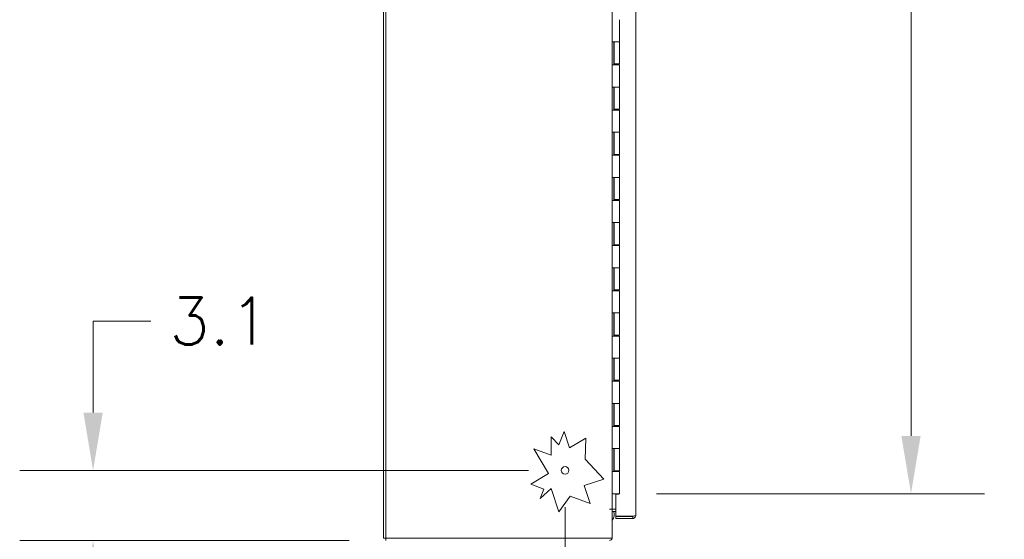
# Model space of a CAD drawing. Header units: inches. Extents: x 14 to 423, y 12 to 263.
# Tile 21 of 124: x 14 to 57, y 128 to 151. Entities that reach past the tile are written whole.
import ezdxf

# ---------------------------------------------------------------- set-up
doc = ezdxf.new("R2010")
doc.units = ezdxf.units.IN
doc.header["$LTSCALE"] = 26
doc.header["$MEASUREMENT"] = 0
doc.layers.add('Dimension (ANSI)', color=7, linetype='Continuous', lineweight=5)
doc.layers.add('Visible (ANSI)', color=7, linetype='Continuous', lineweight=5)
doc.styles.add('ROMANS', font='romans.shx')
doc.dimstyles.new('Default (ANSI)', dxfattribs={"dimscale": 26, "dimtxt": 0.08, "dimasz": 0.098425, "dimexe": 0.125, "dimexo": 0.0625, "dimgap": 0.031496, "dimtad": 0, "dimtih": 1, "dimtoh": 1, "dimrnd": 1e-08, "dimzin": 0, "dimdsep": 46, "dimtxsty": 'ROMANS', "dimcen": 0.09, "dimdle": 0.393701, "dimclrd": 256, "dimclre": 256, "dimclrt": 256, "dimadec": 0, "dimazin": 0, "dimtfac": 1.25, "dimtofl": 0, "dimtmove": 0, "dimatfit": 3, "dimfxl": 1, "dimtolj": 1, "dimtzin": 0, "dimlwd": -1, "dimlwe": -1, "dimarcsym": 0})

# ---------------------------------------------------------------- blocks, each defined once
blk = doc.blocks.new('*D14')
at = {"layer": 'Defpoints', "color": 0, "transparency": 16777216}
for p in [(40.362, 198.483), (40.362, 130.483), (53.263, 130.483)]:
    blk.add_point(p, dxfattribs=at)
at = {"layer": 'Dimension (ANSI)', "transparency": 16777216}
for p, q in [((41.987, 198.483), (56.513, 198.483)), ((53.263, 195.924), (53.263, 169.808)), ((53.263, 133.042), (53.263, 159.157)), ((41.987, 130.483), (56.513, 130.483))]:
    blk.add_line(p, q, dxfattribs=at)
for points in [[(52.836, 195.924), (53.689, 195.924), (53.263, 198.483)], [(52.836, 133.042), (53.689, 133.042), (53.263, 130.483)]]:
    blk.add_solid(points, dxfattribs=at)
at = {"layer": 'Dimension (ANSI)', "transparency": 16777216, "insert": (53.263, 164.483), "char_height": 2.08, "attachment_point": 5, "style": 'ROMANS'}
blk.add_mtext('\\A1;68.00{\\PCONT.\\PHINGE}', dxfattribs=at)
blk = doc.blocks.new('*D26')
at = {"layer": 'Defpoints', "color": 0, "transparency": 16777216}
for p in [(37.943, 131.514), (17.045, 128.42), (30.006, 128.42)]:
    blk.add_point(p, dxfattribs=at)
at = {"layer": 'Dimension (ANSI)', "transparency": 16777216}
for p, q in [((17.045, 134.073), (17.045, 138.127)), ((17.045, 138.127), (19.604, 138.127)), ((36.318, 131.514), (13.795, 131.514)), ((28.381, 128.42), (13.795, 128.42)), ((17.045, 125.861), (17.045, 123.302))]:
    blk.add_line(p, q, dxfattribs=at)
for points in [[(16.619, 134.073), (17.472, 134.073), (17.045, 131.514)], [(16.619, 125.861), (17.472, 125.861), (17.045, 128.42)]]:
    blk.add_solid(points, dxfattribs=at)
at = {"layer": 'Dimension (ANSI)', "transparency": 16777216, "insert": (20.423, 139.167), "char_height": 2.08, "attachment_point": 1, "style": 'ROMANS'}
blk.add_mtext('\\A1;3.1', dxfattribs=at)
blk = doc.blocks.new('*D27')
at = {"layer": 'Defpoints', "color": 0, "transparency": 16777216}
for p in [(37.943, 131.514), (40.037, 128.545), (40.037, 112.167)]:
    blk.add_point(p, dxfattribs=at)
at = {"layer": 'Dimension (ANSI)', "transparency": 16777216}
for p, q in [((37.943, 129.889), (37.943, 108.917)), ((40.037, 126.92), (40.037, 108.917)), ((35.384, 112.167), (32.825, 112.167)), ((42.596, 112.167), (46.393, 112.167))]:
    blk.add_line(p, q, dxfattribs=at)
for points in [[(35.384, 112.594), (35.384, 111.741), (37.943, 112.167)], [(42.596, 112.594), (42.596, 111.741), (40.037, 112.167)]]:
    blk.add_solid(points, dxfattribs=at)
at = {"layer": 'Dimension (ANSI)', "transparency": 16777216, "insert": (47.212, 113.207), "char_height": 2.08, "attachment_point": 1, "style": 'ROMANS'}
blk.add_mtext('\\A1;2.1', dxfattribs=at)

msp = doc.modelspace()

# ---------------------------------------------------------------- linework, layer by layer
at = {"layer": 'Visible (ANSI)'}
for p, q in [((29.9119, 200.4514), (29.9119, 128.5138)), ((30.0056, 128.5138), (30.0056, 200.4514)), ((41.0723, 199.4514), (41.0723, 129.5138)), ((40.0369, 199.1701), (40.0369, 129.7951)), ((40.3619, 151.4626), (40.3619, 150.4826)), ((40.0371, 149.4626), (40.0371, 150.4826)), ((40.0373, 150.4826), (40.0371, 150.4826)), ((40.0373, 150.4826), (40.1153, 150.4826)), ((40.0998, 149.4626), (40.0998, 150.4826)), ((40.1119, 150.4826), (40.1119, 149.5026)), ((40.3619, 150.4826), (40.1153, 150.4826)), ((40.1153, 150.4826), (40.3619, 150.4826)), ((40.3619, 150.4826), (40.3619, 149.5026)), ((40.0371, 149.4626), (40.0373, 149.4626)), ((40.1153, 149.4626), (40.0373, 149.4626)), ((40.3619, 149.5026), (40.1119, 149.5026)), ((40.1153, 149.4626), (40.3619, 149.4626)), ((40.1298, 149.5026), (40.1298, 149.4626)), ((40.2543, 149.5026), (40.2543, 149.4626)), ((40.286, 149.4626), (40.286, 149.5026)), ((40.3458, 149.5026), (40.3458, 149.4626)), ((40.3619, 149.4626), (40.3619, 148.4826)), ((40.0371, 147.4626), (40.0371, 148.4826)), ((40.0373, 148.4826), (40.0371, 148.4826)), ((40.0373, 148.4826), (40.1153, 148.4826)), ((40.0998, 147.4626), (40.0998, 148.4826)), ((40.1119, 148.4826), (40.1119, 147.5026)), ((40.3619, 148.4826), (40.1153, 148.4826)), ((40.1153, 148.4826), (40.3619, 148.4826)), ((40.3619, 148.4826), (40.3619, 147.5026)), ((40.0371, 147.4626), (40.0373, 147.4626)), ((40.1153, 147.4626), (40.0373, 147.4626)), ((40.3619, 147.5026), (40.1119, 147.5026)), ((40.1153, 147.4626), (40.3619, 147.4626)), ((40.1298, 147.5026), (40.1298, 147.4626)), ((40.2543, 147.5026), (40.2543, 147.4626)), ((40.286, 147.4626), (40.286, 147.5026)), ((40.3458, 147.5026), (40.3458, 147.4626)), ((40.3619, 147.4626), (40.3619, 146.4826)), ((40.0371, 145.4626), (40.0371, 146.4826)), ((40.0373, 146.4826), (40.0371, 146.4826)), ((40.0373, 146.4826), (40.1153, 146.4826)), ((40.0998, 145.4626), (40.0998, 146.4826)), ((40.1119, 146.4826), (40.1119, 145.5026)), ((40.3619, 146.4826), (40.1153, 146.4826)), ((40.1153, 146.4826), (40.3619, 146.4826)), ((40.3619, 146.4826), (40.3619, 145.5026)), ((40.0371, 145.4626), (40.0373, 145.4626)), ((40.1153, 145.4626), (40.0373, 145.4626)), ((40.3619, 145.5026), (40.1119, 145.5026)), ((40.1153, 145.4626), (40.3619, 145.4626)), ((40.1298, 145.5026), (40.1298, 145.4626)), ((40.2543, 145.5026), (40.2543, 145.4626)), ((40.286, 145.4626), (40.286, 145.5026)), ((40.3458, 145.5026), (40.3458, 145.4626)), ((40.3619, 145.4626), (40.3619, 144.4826)), ((40.0371, 143.4626), (40.0371, 144.4826)), ((40.0373, 144.4826), (40.0371, 144.4826)), ((40.0373, 144.4826), (40.1153, 144.4826)), ((40.0998, 143.4626), (40.0998, 144.4826)), ((40.1119, 144.4826), (40.1119, 143.5026)), ((40.3619, 144.4826), (40.1153, 144.4826)), ((40.1153, 144.4826), (40.3619, 144.4826)), ((40.3619, 144.4826), (40.3619, 143.5026)), ((40.0371, 143.4626), (40.0373, 143.4626)), ((40.1153, 143.4626), (40.0373, 143.4626)), ((40.3619, 143.5026), (40.1119, 143.5026)), ((40.1153, 143.4626), (40.3619, 143.4626)), ((40.1298, 143.5026), (40.1298, 143.4626)), ((40.2543, 143.5026), (40.2543, 143.4626)), ((40.286, 143.4626), (40.286, 143.5026)), ((40.3458, 143.5026), (40.3458, 143.4626)), ((40.3619, 143.4626), (40.3619, 142.4826)), ((40.0371, 141.4626), (40.0371, 142.4826)), ((40.0373, 142.4826), (40.0371, 142.4826)), ((40.0373, 142.4826), (40.1153, 142.4826)), ((40.0998, 141.4626), (40.0998, 142.4826)), ((40.1119, 142.4826), (40.1119, 141.5026)), ((40.3619, 142.4826), (40.1153, 142.4826)), ((40.1153, 142.4826), (40.3619, 142.4826)), ((40.3619, 142.4826), (40.3619, 141.5026)), ((40.0371, 141.4626), (40.0373, 141.4626)), ((40.1153, 141.4626), (40.0373, 141.4626)), ((40.3619, 141.5026), (40.1119, 141.5026)), ((40.1153, 141.4626), (40.3619, 141.4626)), ((40.1298, 141.5026), (40.1298, 141.4626)), ((40.2543, 141.5026), (40.2543, 141.4626)), ((40.286, 141.4626), (40.286, 141.5026)), ((40.3458, 141.5026), (40.3458, 141.4626)), ((40.3619, 141.4626), (40.3619, 140.4826)), ((40.0371, 139.4626), (40.0371, 140.4826)), ((40.0373, 140.4826), (40.0371, 140.4826)), ((40.0373, 140.4826), (40.1153, 140.4826)), ((40.0998, 139.4626), (40.0998, 140.4826)), ((40.1119, 140.4826), (40.1119, 139.5026)), ((40.3619, 140.4826), (40.1153, 140.4826)), ((40.1153, 140.4826), (40.3619, 140.4826)), ((40.3619, 140.4826), (40.3619, 139.5026)), ((40.0371, 139.4626), (40.0373, 139.4626)), ((40.1153, 139.4626), (40.0373, 139.4626)), ((40.3619, 139.5026), (40.1119, 139.5026)), ((40.1153, 139.4626), (40.3619, 139.4626)), ((40.1298, 139.5026), (40.1298, 139.4626)), ((40.2543, 139.5026), (40.2543, 139.4626)), ((40.286, 139.4626), (40.286, 139.5026)), ((40.3458, 139.5026), (40.3458, 139.4626)), ((40.3619, 139.4626), (40.3619, 138.4826)), ((40.0371, 137.4626), (40.0371, 138.4826)), ((40.0373, 138.4826), (40.0371, 138.4826)), ((40.0373, 138.4826), (40.1153, 138.4826)), ((40.0998, 137.4626), (40.0998, 138.4826)), ((40.1119, 138.4826), (40.1119, 137.5026)), ((40.3619, 138.4826), (40.1153, 138.4826)), ((40.1153, 138.4826), (40.3619, 138.4826)), ((40.3619, 138.4826), (40.3619, 137.5026)), ((40.0371, 137.4626), (40.0373, 137.4626)), ((40.1153, 137.4626), (40.0373, 137.4626)), ((40.3619, 137.5026), (40.1119, 137.5026)), ((40.1153, 137.4626), (40.3619, 137.4626)), ((40.1298, 137.5026), (40.1298, 137.4626)), ((40.2543, 137.5026), (40.2543, 137.4626)), ((40.286, 137.4626), (40.286, 137.5026)), ((40.3458, 137.5026), (40.3458, 137.4626)), ((40.3619, 137.4626), (40.3619, 136.4826)), ((40.0371, 135.4626), (40.0371, 136.4826)), ((40.0373, 136.4826), (40.0371, 136.4826)), ((40.0373, 136.4826), (40.1153, 136.4826)), ((40.0998, 135.4626), (40.0998, 136.4826)), ((40.1119, 136.4826), (40.1119, 135.5026)), ((40.3619, 136.4826), (40.1153, 136.4826)), ((40.1153, 136.4826), (40.3619, 136.4826)), ((40.3619, 136.4826), (40.3619, 135.5026)), ((40.0371, 135.4626), (40.0373, 135.4626)), ((40.1153, 135.4626), (40.0373, 135.4626)), ((40.3619, 135.5026), (40.1119, 135.5026)), ((40.1153, 135.4626), (40.3619, 135.4626)), ((40.1298, 135.5026), (40.1298, 135.4626)), ((40.2543, 135.5026), (40.2543, 135.4626)), ((40.286, 135.4626), (40.286, 135.5026)), ((40.3458, 135.5026), (40.3458, 135.4626)), ((40.3619, 135.4626), (40.3619, 134.4826)), ((40.0373, 134.4826), (40.0371, 134.4826)), ((40.0371, 133.4626), (40.0371, 134.4826)), ((40.0373, 134.4826), (40.1153, 134.4826)), ((40.0998, 133.4626), (40.0998, 134.4826)), ((40.1119, 134.4826), (40.1119, 133.5026)), ((40.3619, 134.4826), (40.1153, 134.4826)), ((40.1153, 134.4826), (40.3619, 134.4826)), ((40.3619, 134.4826), (40.3619, 133.5026)), ((40.0371, 133.4626), (40.0373, 133.4626)), ((40.1153, 133.4626), (40.0373, 133.4626)), ((40.3619, 133.5026), (40.1119, 133.5026)), ((40.1153, 133.4626), (40.3619, 133.4626)), ((40.1298, 133.5026), (40.1298, 133.4626)), ((40.2543, 133.5026), (40.2543, 133.4626)), ((40.286, 133.4626), (40.286, 133.5026)), ((40.3458, 133.5026), (40.3458, 133.4626)), ((40.3619, 133.4626), (40.3619, 132.4826)), ((37.3233, 132.1849), (37.3233, 133.0086)), ((37.3233, 133.0086), (37.6638, 132.6444)), ((37.6753, 132.6513), (37.8982, 133.2445)), ((37.8982, 133.2445), (38.1459, 132.5101)), ((37.6638, 132.6444), (37.6753, 132.6513)), ((38.1459, 132.5101), (38.8688, 132.943)), ((38.8688, 132.943), (38.8354, 132.0105)), ((37.2125, 131.3764), (36.5557, 132.4734)), ((36.5557, 132.4734), (37.3233, 132.1849)), ((40.0371, 131.4626), (40.0371, 132.4826)), ((40.0373, 132.4826), (40.0371, 132.4826)), ((40.0373, 132.4826), (40.1153, 132.4826)), ((40.0998, 131.4626), (40.0998, 132.4826)), ((40.1119, 132.4826), (40.1119, 131.5026)), ((40.3619, 132.4826), (40.1153, 132.4826)), ((40.1153, 132.4826), (40.3619, 132.4826)), ((40.3619, 132.4826), (40.3619, 131.5026)), ((38.8354, 132.0105), (39.6545, 131.1348)), ((36.4251, 130.905), (37.2125, 131.3764)), ((40.0371, 131.4626), (40.0373, 131.4626)), ((40.1153, 131.4626), (40.0373, 131.4626)), ((40.3619, 131.5026), (40.1119, 131.5026)), ((40.1153, 131.4626), (40.3619, 131.4626)), ((40.1298, 131.5026), (40.1298, 131.4626)), ((40.2543, 131.5026), (40.2543, 131.4626)), ((40.286, 131.4626), (40.286, 131.5026)), ((40.3458, 131.5026), (40.3458, 131.4626)), ((40.3619, 131.4626), (40.3619, 130.4826)), ((36.9991, 130.6893), (36.4251, 130.905)), ((39.6545, 131.1348), (38.7928, 130.8442)), ((38.7928, 130.8442), (39.0613, 130.0482)), ((37.3221, 130.7171), (36.8402, 130.2664)), ((36.8402, 130.2664), (36.9991, 130.6893)), ((37.6721, 129.6791), (37.3221, 130.7171)), ((38.1751, 130.3812), (37.6721, 129.6791)), ((39.0613, 130.0482), (38.1751, 130.3812)), ((40.0373, 130.4826), (40.0369, 130.4826)), ((40.0373, 130.4826), (40.1153, 130.4826)), ((40.3619, 130.4826), (40.1153, 130.4826)), ((40.3223, 130.467), (40.1973, 130.467)), ((40.1973, 130.467), (40.1973, 129.4936)), ((40.3223, 130.4826), (40.3223, 130.467)), ((39.9118, 129.7951), (39.912, 129.7951)), ((39.9118, 129.7949), (39.9118, 129.7951)), ((40.0369, 129.7949), (39.9118, 129.7949)), ((39.912, 129.7951), (40.0369, 129.7951)), ((40.0682, 129.7951), (40.0369, 129.7951)), ((40.0369, 129.7949), (40.0369, 128.5138)), ((40.1973, 129.7951), (40.0682, 129.7951)), ((40.1973, 129.7014), (40.0682, 129.7014)), ((40.1973, 129.4936), (40.9473, 129.4936)), ((40.9473, 129.4826), (40.1973, 129.4826)), ((40.1973, 129.4826), (40.1973, 129.3889)), ((40.1973, 129.3889), (40.9473, 129.3889)), ((40.9473, 129.3889), (40.9473, 129.4826)), ((29.9119, 128.5138), (30.0056, 128.5138)), ((30.0056, 128.4201), (30.0056, 128.5138)), ((40.0369, 128.5138), (30.0056, 128.5138))]:
    msp.add_line(p, q, dxfattribs=at)
msp.add_circle((37.9432, 131.5138), 0.1685, dxfattribs=at)
for centre, radius, start, end in [((40.0682, 129.6702), 0.1249, 90, 104.48343), ((40.0682, 129.6702), 0.0313, 90, 180), ((39.6214, 129.595), 0.5, 326.19712, 12.29554), ((39.912, 128.5451), 0.125, 270, 345.51657)]:
    msp.add_arc(centre, radius, start, end, dxfattribs=at)
for points, knots in [([(40.9729, 129.4965), (40.968, 129.4894), (40.9603, 129.4841), (40.9517, 129.4829), (40.9502, 129.4827), (40.9488, 129.4826), (40.9473, 129.4826)], [0.37885336, 0.37885336, 0.37885336, 0.37885336, 0.91100988, 0.91100988, 0.91100988, 1, 1, 1, 1]), ([(40.9732, 129.3916), (41.0058, 129.3985), (41.0355, 129.4192), (41.0532, 129.4476), (41.0656, 129.4673), (41.0723, 129.4906), (41.0723, 129.5138)], [-0.86719116, -0.86719116, -0.86719116, -0.86719116, -0.3557543, -0.3557543, -0.3557543, 0, 0, 0, 0]), ([(40.9732, 129.4963), (41.0058, 129.4997), (41.0355, 129.5032), (41.0532, 129.5066), (41.0656, 129.509), (41.0723, 129.5114), (41.0723, 129.5138)], [-0.86719116, -0.86719116, -0.86719116, -0.86719116, -0.3557543, -0.3557543, -0.3557543, 0, 0, 0, 0])]:
    msp.add_open_spline(points, degree=3, knots=knots, dxfattribs=at)
for points in [[(40.9473, 129.4936), (40.956, 129.4945), (40.9647, 129.4954), (40.9732, 129.4963)], [(40.9473, 129.3889), (40.956, 129.3889), (40.9647, 129.3898), (40.9732, 129.3916)]]:
    msp.add_open_spline(points, degree=3, dxfattribs=at)

# ---------------------------------------------------------------- dimensions: what is measured, and where the dimension line sits
at = {"layer": 'Dimension (ANSI)'}
dim = msp.add_linear_dim(base=(53.2627, 130.4826), p1=(40.3619, 198.4826), p2=(40.3619, 130.4826), angle=90, text='<>{\\PCONT.\\PHINGE}', dimstyle='Default (ANSI)', override={"dimdec": 2, "dimtp": 0, "dimtm": 0, "dimtdec": 2, "dimatfit": 1}, dxfattribs=at)
dim.commit()
dim.dimension.update_dxf_attribs({"geometry": '*D14', "text_midpoint": (53.2627, 164.4826), "dimtype": 160})
dim = msp.add_linear_dim(base=(17.0451, 128.4201), p1=(37.9432, 131.5138), p2=(30.0056, 128.4201), angle=270, dimstyle='Default (ANSI)', override={"dimdec": 1, "dimtp": 0, "dimtm": 0, "dimtdec": 1, "dimatfit": 1}, dxfattribs=at)
dim.commit()
dim.dimension.update_dxf_attribs({"geometry": '*D26', "text_midpoint": (22.3049, 138.127), "dimtype": 160})
dim = msp.add_linear_dim(base=(40.0369, 112.1671), p1=(37.9432, 131.5138), p2=(40.0369, 128.5451), dimstyle='Default (ANSI)', override={"dimtih": 0, "dimtoh": 0, "dimdec": 1, "dimtp": 0, "dimtm": 0, "dimtdec": 1, "dimatfit": 1}, dxfattribs=at)
dim.commit()
dim.dimension.update_dxf_attribs({"geometry": '*D27', "text_midpoint": (49.0939, 112.1671), "dimtype": 160})

doc.saveas('drawing.dxf')
